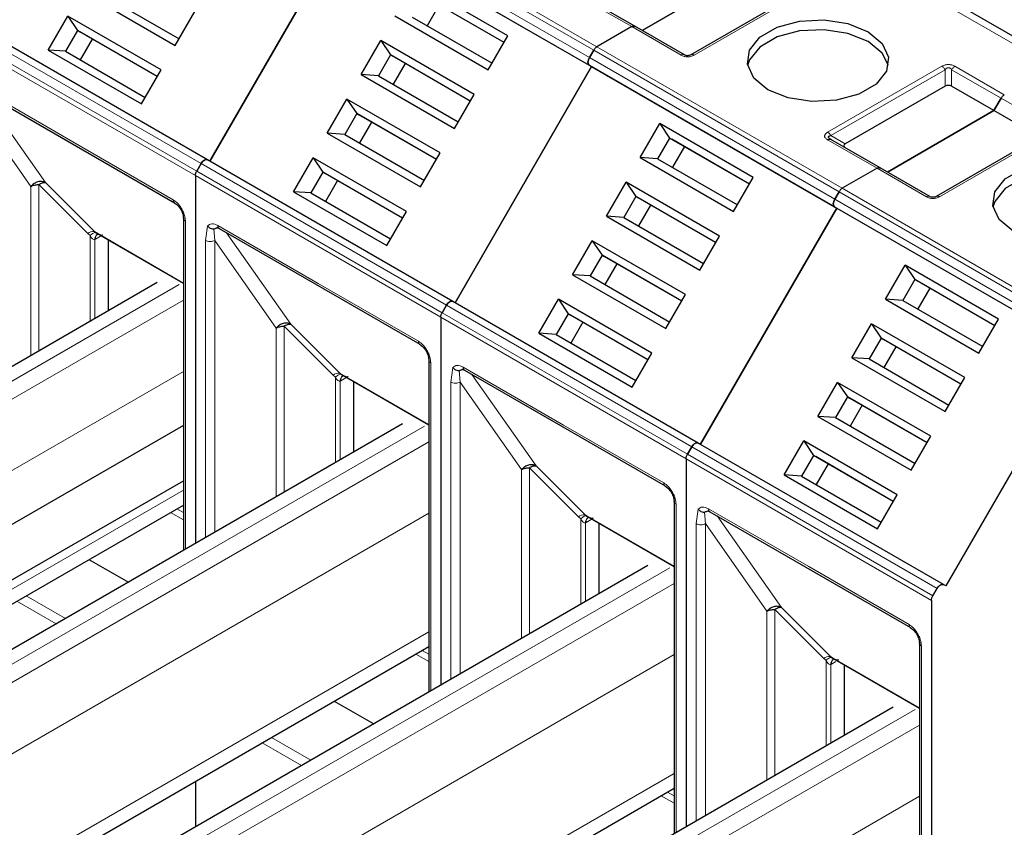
# Model space of a CAD drawing. Header units: millimetres. Extents: x 5 to 418, y 2 to 292.
# Tile 48 of 56: x 354 to 366, y 130 to 140. Entities that reach past the tile are written whole.
import ezdxf

# ---------------------------------------------------------------- set-up
doc = ezdxf.new("R2010")
doc.units = ezdxf.units.MM

msp = doc.modelspace()

# ---------------------------------------------------------------- linework, layer by layer
at = {"color": 7, "linetype": 'Continuous', "lineweight": 18}
for p, q in [((357.7325, 141.6451), (360.7306, 139.9143)), ((357.7725, 141.6874), (360.7706, 139.9566)), ((360.6777, 139.8227), (357.6796, 141.5535)), ((357.6796, 141.4611), (360.6777, 139.7303)), ((366.3428, 139.7117), (363.3446, 141.4425)), ((361.1952, 140.2017), (360.5918, 140.55)), ((363.3539, 140.6588), (361.9586, 139.8533)), ((355.9329, 138.5282), (352.9348, 140.259)), ((361.7986, 139.8533), (361.1952, 140.2017)), ((355.8634, 138.3808), (352.8653, 140.1116)), ((355.88, 138.4365), (352.8819, 140.1673)), ((360.7706, 139.9566), (363.7687, 138.2258)), ((363.6758, 138.0919), (360.6777, 139.8227)), ((360.7306, 139.9143), (363.7287, 138.1836)), ((360.6777, 139.7303), (363.6758, 137.9995)), ((363.5899, 138.9116), (364.9852, 139.7171)), ((365.1452, 139.7171), (365.7486, 139.3688)), ((363.6299, 138.8693), (365.0252, 139.6749)), ((365.0252, 139.4736), (365.0252, 139.6749)), ((365.1052, 139.6749), (365.7086, 139.3265)), ((365.1052, 139.6749), (365.1052, 139.4736)), ((353.1387, 139.5018), (354.3644, 138.7942)), ((353.2441, 139.4138), (354.0298, 138.2959)), ((353.101, 139.32), (353.8541, 138.2489)), ((365.7086, 139.3265), (366.312, 138.9782)), ((363.6299, 138.8693), (363.8042, 138.7687)), ((366.352, 138.9281), (364.9567, 138.1225)), ((354.3644, 138.7942), (355.59, 138.0866)), ((364.1933, 138.4709), (363.5899, 138.8192)), ((358.931, 136.7974), (355.9329, 138.5282)), ((358.8616, 136.65), (355.8634, 138.3808)), ((358.8781, 136.7058), (355.88, 138.4365)), ((364.7967, 138.1225), (364.1933, 138.4709)), ((354.5469, 137.6726), (353.9482, 138.2713)), ((353.9482, 138.2713), (353.9482, 136.24)), ((354.0298, 138.2959), (354.6285, 137.6972)), ((353.8541, 138.2489), (353.8538, 136.1855)), ((363.7287, 138.1836), (366.7269, 136.4528)), ((363.7687, 138.2258), (366.7669, 136.495)), ((366.674, 136.3611), (363.6758, 138.0919)), ((363.6758, 137.9995), (366.674, 136.2688)), ((355.7409, 137.8254), (355.7409, 133.8133)), ((354.5469, 137.6726), (354.5764, 137.6482)), ((355.7174, 137.0686), (354.6285, 137.6972)), ((355.986, 137.5892), (356.0103, 137.7646)), ((356.0991, 137.5892), (356.0874, 137.7301)), ((356.1368, 137.771), (357.3625, 137.0634)), ((356.2423, 137.683), (357.028, 136.5651)), ((354.5764, 137.6482), (354.5764, 136.6026)), ((354.6329, 137.5994), (354.6422, 137.6044)), ((354.6329, 136.6353), (354.6329, 137.5994)), ((354.7023, 137.6391), (354.6422, 137.6044)), ((355.986, 133.9548), (355.986, 137.5892)), ((356.0991, 137.5892), (356.8522, 136.5182)), ((356.0991, 134.0201), (356.0991, 137.5892)), ((357.3625, 137.0634), (358.5881, 136.3559)), ((349.2242, 133.3325), (355.6636, 137.0499)), ((349.4165, 133.2215), (355.7174, 136.859)), ((361.8763, 134.975), (358.8781, 136.7058)), ((361.9292, 135.0666), (358.931, 136.7974)), ((361.8597, 134.9192), (358.8616, 136.65)), ((356.8522, 136.5182), (356.852, 134.4548)), ((357.545, 135.9418), (356.9463, 136.5405)), ((356.9463, 136.5405), (356.9463, 134.5092)), ((357.028, 136.5651), (357.6267, 135.9664)), ((358.739, 136.0946), (358.739, 132.0825)), ((349.7936, 132.5683), (355.7174, 135.9881)), ((358.9841, 135.8585), (359.0084, 136.0339)), ((359.0973, 135.8584), (359.0855, 135.9994)), ((359.135, 136.0402), (360.3606, 135.3326)), ((357.545, 135.9418), (357.5745, 135.9174)), ((357.5745, 135.9174), (357.5745, 134.8719)), ((358.7156, 135.3378), (357.6267, 135.9664)), ((357.6311, 135.8686), (357.6403, 135.8736)), ((357.6311, 134.9045), (357.6311, 135.8686)), ((357.7005, 135.9083), (357.6403, 135.8736)), ((358.9841, 132.224), (358.9841, 135.8585)), ((359.0973, 135.8584), (359.8503, 134.7874)), ((359.0973, 132.2894), (359.0973, 135.8584)), ((359.2404, 135.9523), (360.0261, 134.8344)), ((358.6617, 135.3191), (352.2223, 131.6018)), ((360.3606, 135.3326), (361.5863, 134.6251)), ((358.7156, 135.1282), (352.4146, 131.4907)), ((364.9273, 133.3358), (361.9292, 135.0666)), ((364.8578, 133.1884), (361.8597, 134.9192)), ((364.8744, 133.2442), (361.8763, 134.975)), ((359.8503, 134.7874), (359.8501, 132.724)), ((360.5431, 134.211), (359.9445, 134.8098)), ((359.9445, 134.8098), (359.9445, 132.7784)), ((360.0261, 134.8344), (360.6248, 134.2356)), ((349.7936, 131.116), (355.7174, 134.5357)), ((355.7174, 134.2618), (355.6365, 134.3086)), ((361.7371, 134.3638), (361.7371, 130.3518)), ((361.9823, 134.1277), (362.0066, 134.3031)), ((362.1331, 134.3094), (363.3588, 133.6018)), ((358.7156, 134.2573), (352.7918, 130.8375)), ((355.5592, 134.2639), (355.7174, 134.1726)), ((360.5431, 134.211), (360.5726, 134.1866)), ((360.5726, 134.1866), (360.5726, 133.1411)), ((361.7137, 133.607), (360.6248, 134.2356)), ((360.6986, 134.1775), (360.6384, 134.1428)), ((362.0954, 134.1276), (362.0837, 134.2686)), ((362.2385, 134.2215), (363.0242, 133.1036)), ((360.6292, 134.1378), (360.6384, 134.1428)), ((360.6292, 133.1737), (360.6292, 134.1378)), ((361.9823, 130.4933), (361.9823, 134.1277)), ((362.0954, 134.1276), (362.8485, 133.0566)), ((362.0954, 130.5586), (362.0954, 134.1276)), ((361.6598, 133.5884), (355.2204, 129.871)), ((363.3588, 133.6018), (364.5844, 132.8943)), ((361.7137, 133.3974), (355.4128, 129.7599)), ((354.2746, 132.9669), (353.7935, 133.2446)), ((354.1615, 132.9016), (353.6804, 133.1793)), ((363.0242, 133.1036), (363.6229, 132.5049)), ((362.8485, 133.0566), (362.8482, 130.9932)), ((363.5413, 132.4803), (362.9426, 133.079)), ((362.9426, 133.079), (362.9426, 131.0476)), ((358.7156, 132.8049), (352.7918, 129.3852)), ((364.7353, 132.633), (364.7353, 126.9717)), ((361.7137, 132.5265), (355.7899, 129.1067)), ((358.5573, 132.5332), (358.7156, 132.4418)), ((358.7156, 132.531), (358.6346, 132.5778)), ((363.5413, 132.4803), (363.5708, 132.4559)), ((364.7118, 131.8762), (363.6229, 132.5049)), ((363.5708, 132.4559), (363.5708, 131.4103)), ((363.6273, 132.407), (363.6366, 132.412)), ((363.6273, 131.4429), (363.6273, 132.407)), ((363.6889, 132.4422), (363.6366, 132.412)), ((364.658, 131.8576), (358.2186, 128.1402)), ((364.7118, 131.6666), (358.4109, 128.0292)), ((357.1596, 131.1708), (356.6785, 131.4485)), ((357.2728, 131.2361), (356.7916, 131.5139)), ((361.7137, 131.0741), (355.7899, 127.6544)), ((364.7118, 130.7957), (358.788, 127.376)), ((361.5555, 130.8024), (361.7137, 130.711)), ((361.7137, 130.8002), (361.6327, 130.847))]:
    msp.add_line(p, q, dxfattribs=at)
at = {"color": 7, "linetype": 'Continuous', "lineweight": 25}
for p, q in [((356.0396, 138.559), (357.7062, 141.4457)), ((357.7062, 141.4457), (356.0396, 138.559)), ((357.7062, 141.4457), (360.7044, 139.7149)), ((366.4761, 139.7249), (363.4779, 141.4557)), ((362.6234, 140.9064), (361.3223, 140.1553)), ((361.3223, 140.1553), (362.6234, 140.9064)), ((359.6823, 140.0893), (358.5416, 140.7479)), ((363.3139, 140.6628), (361.9186, 139.8573)), ((354.4769, 140.6312), (355.6176, 139.9727)), ((354.6894, 140.6162), (355.6642, 140.0535)), ((359.6356, 140.0086), (358.6609, 140.5713)), ((359.6356, 140.0086), (358.6876, 140.5559)), ((361.2352, 140.2056), (360.6318, 140.5539)), ((358.8409, 140.4673), (358.6943, 140.2133)), ((356.0129, 138.5744), (353.0148, 140.3051)), ((354.0635, 139.9153), (354.3035, 140.3309)), ((355.4442, 139.6724), (354.3035, 140.3309)), ((354.3035, 140.3309), (354.4228, 140.1543)), ((355.6176, 139.9727), (355.8575, 140.3883)), ((358.3017, 140.3323), (359.4424, 139.6738)), ((358.5142, 140.3172), (359.489, 139.7545)), ((361.1952, 140.2017), (360.7706, 139.9566)), ((361.1952, 140.2017), (360.7706, 139.9566)), ((361.8386, 139.8573), (361.2352, 140.2056)), ((354.4228, 140.1543), (354.2761, 139.9003)), ((355.3975, 139.5916), (354.4228, 140.1543)), ((354.4228, 140.1543), (354.4494, 140.1389)), ((355.3975, 139.5916), (354.4494, 140.1389)), ((359.4424, 139.6738), (359.6823, 140.0893)), ((354.6028, 140.0504), (354.4561, 139.7964)), ((357.8883, 139.6164), (358.1283, 140.0319)), ((359.269, 139.3734), (358.1283, 140.0319)), ((358.1283, 140.0319), (358.2476, 139.8554)), ((354.0635, 139.9153), (355.2042, 139.2568)), ((354.2761, 139.9003), (354.0635, 139.9153)), ((354.2761, 139.9003), (355.2508, 139.3376)), ((358.2476, 139.8554), (358.1009, 139.6013)), ((359.2223, 139.2927), (358.2476, 139.8554)), ((358.2476, 139.8554), (358.2742, 139.84)), ((359.2223, 139.2926), (358.2742, 139.84)), ((360.6777, 139.8227), (360.7306, 139.9143)), ((360.7306, 139.9143), (360.6777, 139.8227)), ((358.4276, 139.7514), (358.2809, 139.4974)), ((360.7044, 139.7149), (359.0377, 136.8282)), ((359.0377, 136.8282), (360.7044, 139.7149)), ((360.6777, 139.7303), (360.7044, 139.7149)), ((360.6777, 139.7303), (360.7044, 139.7149)), ((360.7044, 139.7149), (363.7025, 137.9841)), ((355.2042, 139.2568), (355.4442, 139.6724)), ((357.8883, 139.6164), (359.029, 138.9579)), ((358.1009, 139.6013), (357.8883, 139.6164)), ((358.1009, 139.6013), (359.0756, 139.0386)), ((353.1553, 139.4651), (355.6066, 138.05)), ((365.0252, 139.4736), (363.8042, 138.7687)), ((365.6215, 139.1756), (365.1052, 139.4736)), ((359.029, 138.9579), (359.269, 139.3734)), ((357.475, 138.9005), (357.7149, 139.316)), ((358.8556, 138.6575), (357.7149, 139.316)), ((357.7149, 139.316), (357.8342, 139.1394)), ((365.7086, 139.3265), (365.6215, 139.1756)), ((365.6215, 139.1756), (365.7086, 139.3265)), ((357.8342, 139.1394), (357.6876, 138.8854)), ((358.809, 138.5767), (357.8342, 139.1394)), ((357.8342, 139.1394), (357.8609, 139.124)), ((358.809, 138.5767), (357.8609, 139.124)), ((364.3204, 138.4245), (365.6215, 139.1756)), ((365.6215, 139.1756), (364.3204, 138.4245)), ((366.1378, 138.8776), (365.6215, 139.1756)), ((358.0142, 139.0355), (357.8676, 138.7815)), ((361.2998, 138.6015), (361.5397, 139.0171)), ((362.6804, 138.3586), (361.5397, 139.0171)), ((361.5397, 139.0171), (361.659, 138.8405)), ((357.475, 138.9005), (358.6157, 138.2419)), ((357.6876, 138.8854), (357.475, 138.9005)), ((357.6876, 138.8854), (358.6623, 138.3227)), ((366.312, 138.932), (364.9167, 138.1265)), ((361.659, 138.8405), (361.5124, 138.5865)), ((362.6338, 138.2778), (361.659, 138.8405)), ((361.659, 138.8405), (361.6857, 138.8251)), ((362.6338, 138.2778), (361.6857, 138.8251)), ((361.839, 138.7366), (361.6924, 138.4825)), ((363.6261, 138.825), (363.6182, 138.8306)), ((364.2333, 138.4748), (363.6299, 138.8232)), ((358.6157, 138.2419), (358.8556, 138.6575)), ((355.9329, 138.5282), (355.88, 138.4365)), ((355.88, 138.4365), (355.9329, 138.5282)), ((359.011, 136.8436), (356.0129, 138.5744)), ((356.0396, 138.559), (356.0129, 138.5744)), ((357.0617, 138.1845), (357.3016, 138.6001)), ((358.4423, 137.9416), (357.3016, 138.6001)), ((357.3016, 138.6001), (357.4209, 138.4235)), ((361.2998, 138.6015), (362.4405, 137.943)), ((361.5124, 138.5865), (361.2998, 138.6015)), ((361.5124, 138.5865), (362.4871, 138.0237)), ((355.8634, 138.3808), (355.8634, 133.8841)), ((355.8634, 138.3808), (355.8634, 133.8841)), ((357.4209, 138.4235), (357.2742, 138.1695)), ((358.3956, 137.8608), (357.4209, 138.4235)), ((357.4209, 138.4235), (357.4476, 138.4081)), ((358.3956, 137.8608), (357.4476, 138.4081)), ((364.1933, 138.4709), (363.7687, 138.2258)), ((364.1933, 138.4709), (363.7687, 138.2258)), ((364.8367, 138.1265), (364.2333, 138.4748)), ((357.6009, 138.3196), (357.4543, 138.0656)), ((360.8865, 137.8856), (361.1264, 138.3012)), ((362.2671, 137.6426), (361.1264, 138.3012)), ((361.1264, 138.3012), (361.2457, 138.1246)), ((362.4405, 137.943), (362.6804, 138.3586)), ((357.0617, 138.1845), (358.2024, 137.526)), ((357.2742, 138.1695), (357.0617, 138.1845)), ((357.2742, 138.1695), (358.249, 137.6068)), ((363.7287, 138.1836), (363.6758, 138.0919)), ((363.6758, 138.0919), (363.7287, 138.1836)), ((361.2457, 138.1246), (361.099, 137.8705)), ((362.2204, 137.5619), (361.2457, 138.1246)), ((361.2457, 138.1246), (361.2724, 138.1092)), ((362.2204, 137.5619), (361.2724, 138.1092)), ((361.4257, 138.0206), (361.2791, 137.7666)), ((358.2024, 137.526), (358.4423, 137.9416)), ((362.0358, 135.0974), (363.7025, 137.9841)), ((363.7025, 137.9841), (362.0358, 135.0974)), ((363.6758, 137.9995), (363.7025, 137.9841)), ((363.6758, 137.9995), (363.7025, 137.9841)), ((363.7025, 137.9841), (366.7006, 136.2534)), ((355.7174, 137.858), (355.7174, 133.7998)), ((355.7176, 137.8548), (355.7174, 137.858)), ((360.8865, 137.8856), (362.0272, 137.2271)), ((361.099, 137.8705), (360.8865, 137.8856)), ((361.099, 137.8705), (362.0738, 137.3078)), ((354.6285, 137.6972), (354.6488, 137.6827)), ((354.6373, 137.689), (355.7174, 137.0654)), ((354.666, 137.6634), (354.6757, 137.6669)), ((356.1534, 137.7343), (358.6047, 136.3192)), ((354.7981, 137.5962), (354.7981, 136.7306)), ((360.4731, 137.1697), (360.7131, 137.5852)), ((361.8538, 136.9267), (360.7131, 137.5852)), ((360.7131, 137.5852), (360.8324, 137.4087)), ((362.0272, 137.2271), (362.2671, 137.6426)), ((360.8324, 137.4087), (360.6857, 137.1546)), ((361.8071, 136.846), (360.8324, 137.4087)), ((360.8324, 137.4087), (360.859, 137.3933)), ((361.8071, 136.8459), (360.859, 137.3933)), ((361.0124, 137.3047), (360.8657, 137.0507)), ((364.2979, 136.8707), (364.5379, 137.2863)), ((365.6786, 136.6278), (364.5379, 137.2863)), ((364.5379, 137.2863), (364.6572, 137.1097)), ((355.3969, 137.0763), (348.9575, 133.359)), ((360.4731, 137.1697), (361.6138, 136.5112)), ((360.6857, 137.1546), (360.4731, 137.1697)), ((360.6857, 137.1546), (361.6604, 136.5919)), ((364.6572, 137.1097), (364.5105, 136.8557)), ((365.6319, 136.547), (364.6572, 137.1097)), ((364.6572, 137.1097), (364.6838, 137.0943)), ((365.6319, 136.547), (364.6838, 137.0943)), ((364.8372, 137.0058), (364.6905, 136.7517)), ((359.0377, 136.8282), (359.011, 136.8436)), ((362.0092, 135.1128), (359.011, 136.8436)), ((360.0598, 136.4538), (360.2997, 136.8693)), ((361.4404, 136.2108), (360.2997, 136.8693)), ((360.2997, 136.8693), (360.419, 136.6927)), ((361.6138, 136.5112), (361.8538, 136.9267)), ((364.2979, 136.8707), (365.4386, 136.2122)), ((364.5105, 136.8557), (364.2979, 136.8707)), ((364.5105, 136.8557), (365.4852, 136.293)), ((358.8781, 136.7058), (358.931, 136.7974)), ((358.931, 136.7974), (358.8781, 136.7058)), ((360.419, 136.6927), (360.2724, 136.4387)), ((361.3938, 136.13), (360.419, 136.6927)), ((360.419, 136.6927), (360.4457, 136.6773)), ((358.8616, 136.65), (358.8616, 132.1533)), ((358.8616, 136.65), (358.8616, 132.1533)), ((361.3938, 136.13), (360.4457, 136.6773)), ((360.599, 136.5888), (360.4524, 136.3348)), ((363.8846, 136.1548), (364.1245, 136.5704)), ((365.2652, 135.9119), (364.1245, 136.5704)), ((364.1245, 136.5704), (364.2438, 136.3938)), ((365.4386, 136.2122), (365.6786, 136.6278)), ((360.0598, 136.4538), (361.2005, 135.7952)), ((360.2724, 136.4387), (360.0598, 136.4538)), ((360.2724, 136.4387), (361.2471, 135.876)), ((364.2438, 136.3938), (364.0972, 136.1398)), ((365.2186, 135.8311), (364.2438, 136.3938)), ((364.2438, 136.3938), (364.2705, 136.3784)), ((365.2186, 135.8311), (364.2705, 136.3784)), ((361.2005, 135.7952), (361.4404, 136.2108)), ((364.4238, 136.2899), (364.2772, 136.0358)), ((366.7006, 136.2534), (365.034, 133.3666)), ((358.7156, 136.1272), (358.7156, 132.069)), ((358.7158, 136.1241), (358.7156, 136.1272)), ((363.8846, 136.1548), (365.0253, 135.4963)), ((364.0972, 136.1398), (363.8846, 136.1548)), ((364.0972, 136.1398), (365.0719, 135.577)), ((359.1515, 136.0036), (361.6029, 134.5884)), ((357.6267, 135.9664), (357.6469, 135.952)), ((357.6354, 135.9582), (358.7156, 135.3347)), ((357.6641, 135.9326), (357.6738, 135.9361)), ((357.7962, 135.8654), (357.7962, 134.9998)), ((363.4713, 135.4389), (363.7112, 135.8545)), ((364.8519, 135.1959), (363.7112, 135.8545)), ((363.7112, 135.8545), (363.8305, 135.6779)), ((365.0253, 135.4963), (365.2652, 135.9119)), ((363.8305, 135.6779), (363.6838, 135.4238)), ((364.8052, 135.1152), (363.8305, 135.6779)), ((363.8305, 135.6779), (363.8572, 135.6625)), ((364.8052, 135.1152), (363.8572, 135.6625)), ((364.0105, 135.5739), (363.8639, 135.3199)), ((363.4713, 135.4389), (364.612, 134.7804)), ((363.6838, 135.4238), (363.4713, 135.4389)), ((363.6838, 135.4238), (364.6586, 134.8611)), ((355.7174, 135.3285), (344.5551, 128.8846)), ((358.395, 135.3455), (351.9557, 131.6282)), ((363.0579, 134.723), (363.2979, 135.1385)), ((364.4386, 134.48), (363.2979, 135.1385)), ((363.2979, 135.1385), (363.4172, 134.962)), ((364.612, 134.7804), (364.8519, 135.1959)), ((361.9292, 135.0666), (361.8763, 134.975)), ((361.8763, 134.975), (361.9292, 135.0666)), ((365.0073, 133.382), (362.0092, 135.1128)), ((362.0358, 135.0974), (362.0092, 135.1128)), ((361.8597, 134.9192), (361.8597, 130.4225)), ((361.8597, 134.9192), (361.8597, 130.4225)), ((363.4172, 134.962), (363.2705, 134.7079)), ((364.3919, 134.3993), (363.4172, 134.962)), ((363.4172, 134.962), (363.4438, 134.9466)), ((364.3919, 134.3992), (363.4438, 134.9466)), ((363.5972, 134.858), (363.4505, 134.604)), ((344.8485, 128.3765), (355.7174, 134.651)), ((363.0579, 134.723), (364.1986, 134.0645)), ((363.2705, 134.7079), (363.0579, 134.723)), ((363.2705, 134.7079), (364.2452, 134.1452)), ((364.1986, 134.0645), (364.4386, 134.48)), ((349.6831, 130.8718), (355.7174, 134.3553)), ((361.7137, 134.3965), (361.7137, 130.3382)), ((361.7139, 134.3933), (361.7137, 134.3965)), ((360.6248, 134.2356), (360.6451, 134.2212)), ((360.6335, 134.2274), (361.7137, 133.6039)), ((360.6623, 134.2018), (360.6719, 134.2053)), ((362.1497, 134.2728), (364.601, 132.8577)), ((360.7943, 134.1346), (360.7943, 133.2691)), ((354.5627, 133.6887), (355.0438, 133.4109)), ((361.3932, 133.6148), (354.9538, 129.8974)), ((364.8744, 133.2442), (364.9273, 133.3358)), ((365.034, 133.3666), (365.0073, 133.382)), ((364.8578, 133.1884), (364.8578, 126.3976)), ((352.6813, 129.141), (358.7156, 132.6245)), ((364.7118, 132.6657), (364.7118, 127.0043)), ((364.712, 132.6625), (364.7118, 132.6657)), ((363.6229, 132.5049), (363.6432, 132.4904)), ((363.6317, 132.4967), (364.7118, 131.8731)), ((363.6604, 132.471), (363.6701, 132.4745)), ((363.7925, 132.4038), (363.7925, 131.5383)), ((357.5608, 131.9579), (358.042, 131.6802)), ((364.3913, 131.884), (357.9519, 128.1666)), ((355.8634, 130.978), (355.8634, 130.4356)), ((355.8634, 130.978), (355.8634, 130.4225)), ((355.6794, 127.4102), (361.7137, 130.8937))]:
    msp.add_line(p, q, dxfattribs=at)
at = {"color": 7, "linetype": 'Continuous', "lineweight": 25, "flags": 128}
for points in [[(362.8591, 139.4314), (362.6864, 139.5738), (362.6085, 139.7416), (362.6348, 139.9147), (362.762, 140.0722), (362.9748, 140.195), (363.2476, 140.2685), (363.5474, 140.2836), (363.8382, 140.2386), (364.0847, 140.139)], [(364.0847, 140.0192), (363.8382, 140.1189), (363.5474, 140.1639), (363.2476, 140.1487), (362.9748, 140.0753), (362.762, 139.9524), (362.6348, 139.7949), (362.6115, 139.7253)], [(364.0847, 140.139), (364.2574, 139.9966), (364.3353, 139.8288), (364.309, 139.6557), (364.1818, 139.4982), (363.969, 139.3754), (363.6962, 139.3019), (363.3964, 139.2868), (363.1056, 139.3318), (362.8591, 139.4314)], [(364.3323, 139.7253), (364.2574, 139.8769), (364.0847, 140.0192)], [(365.8572, 137.7006), (365.6846, 137.843), (365.6067, 138.0108), (365.6329, 138.1839), (365.7601, 138.3414), (365.9729, 138.4643), (366.2457, 138.5377), (366.5456, 138.5528), (366.8363, 138.5079), (367.0829, 138.4082)], [(367.0829, 138.2884), (366.8363, 138.3881), (366.5456, 138.4331), (366.2457, 138.4179), (365.9729, 138.3445), (365.7601, 138.2216), (365.6329, 138.0642), (365.6096, 137.9945)], [(355.6039, 138.0518), (355.6055, 138.0507), (355.6066, 138.05)], [(358.6021, 136.321), (358.6036, 136.3199), (358.6047, 136.3192)], [(361.6002, 134.5902), (361.6018, 134.5891), (361.6029, 134.5884)], [(364.5983, 132.8594), (364.5999, 132.8583), (364.601, 132.8577)]]:
    msp.add_lwpolyline(points, dxfattribs=at)
at = {"color": 7, "linetype": 'Continuous', "lineweight": 18}
for centre, radius, start, end in [((355.6313, 138.0829), 0.0414, 174.79359, 228.71218), ((355.758, 137.8628), 0.0412, 191.12459, 245.37522), ((354.6169, 137.5879), 0.1099, 83.93525, 129.59813), ((354.7027, 137.6038), 0.0699, 120.50191, 183.60726), ((354.7096, 137.6108), 0.0677, 127.44584, 185.46637), ((356.1749, 137.7661), 0.0384, 172.74417, 235.94365), ((358.6294, 136.3521), 0.0414, 174.79359, 228.71218), ((358.7562, 136.132), 0.0412, 191.12459, 245.37522), ((359.173, 136.0353), 0.0384, 172.74417, 235.94365), ((357.615, 135.8572), 0.1099, 83.93525, 129.59813), ((357.7008, 135.873), 0.0699, 120.50191, 183.60726), ((357.7077, 135.88), 0.0677, 127.44584, 185.46637), ((361.6275, 134.6213), 0.0414, 174.79359, 228.71218), ((361.7543, 134.4012), 0.0412, 191.12459, 245.37522), ((362.1712, 134.3046), 0.0384, 172.74417, 235.94365), ((360.6132, 134.1264), 0.1099, 83.93525, 129.59813), ((360.699, 134.1422), 0.0699, 120.50191, 183.60726), ((360.7058, 134.1492), 0.0677, 127.44584, 185.46637), ((364.6257, 132.8905), 0.0414, 174.79359, 228.71218), ((364.7524, 132.6704), 0.0412, 191.12459, 245.37522), ((363.6113, 132.3956), 0.1099, 83.93525, 129.59813), ((363.6971, 132.4114), 0.0699, 120.50191, 183.60726), ((363.704, 132.4185), 0.0677, 127.44584, 185.46637)]:
    msp.add_arc(centre, radius, start, end, dxfattribs=at)
at = {"color": 7, "linetype": 'Continuous', "lineweight": 25}
for centre, major_axis, ratio, start_param, end_param in [((365.0652, 139.4044), (0.08, 0), 0.9998916, 1.0471975, 2.0943951), ((363.9242, 138.7456), (0.1386, 0), 0.3332972, 2.6179939, 3.6651915)]:
    msp.add_ellipse(centre, major_axis=major_axis, ratio=ratio, start_param=start_param, end_param=end_param, dxfattribs=at)
for points in [[(361.1952, 140.2017), (361.1989, 140.2036), (361.2063, 140.2073), (361.2169, 140.2096), (361.2269, 140.2094), (361.2324, 140.2069), (361.2352, 140.2056)], [(361.1952, 140.2017), (361.1989, 140.2036), (361.2063, 140.2073), (361.2169, 140.2096), (361.2269, 140.2094), (361.2324, 140.2069), (361.2352, 140.2056)], [(360.7306, 139.9143), (360.7334, 139.9188), (360.7389, 139.9277), (360.7488, 139.9394), (360.7595, 139.9494), (360.7669, 139.9542), (360.7706, 139.9566)], [(360.7306, 139.9143), (360.7334, 139.9188), (360.7389, 139.9277), (360.7488, 139.9394), (360.7595, 139.9494), (360.7669, 139.9542), (360.7706, 139.9566)], [(360.6777, 139.7303), (360.6731, 139.7344), (360.6638, 139.7425), (360.6598, 139.7662), (360.6638, 139.7944), (360.6731, 139.8133), (360.6777, 139.8227)], [(360.6777, 139.8227), (360.6731, 139.8133), (360.6638, 139.7944), (360.6598, 139.7662), (360.6638, 139.7425), (360.6731, 139.7344), (360.6777, 139.7303)], [(365.7086, 139.3265), (365.7114, 139.331), (365.7169, 139.3399), (365.7269, 139.3516), (365.7375, 139.3616), (365.7449, 139.3664), (365.7486, 139.3688)], [(365.7086, 139.3265), (365.7114, 139.331), (365.7169, 139.3399), (365.7269, 139.3516), (365.7375, 139.3616), (365.7449, 139.3664), (365.7486, 139.3688)], [(363.5899, 138.8192), (363.5936, 138.8211), (363.601, 138.8249), (363.6117, 138.8271), (363.6216, 138.8269), (363.6271, 138.8244), (363.6299, 138.8232)], [(356.0129, 138.5744), (356.0071, 138.5763), (355.9954, 138.5803), (355.9729, 138.5719), (355.9504, 138.5544), (355.9387, 138.5369), (355.9329, 138.5282)], [(355.9329, 138.5282), (355.9387, 138.5369), (355.9504, 138.5544), (355.9729, 138.5719), (355.9954, 138.5803), (356.0071, 138.5763), (356.0129, 138.5744)], [(355.8634, 138.3808), (355.8636, 138.3852), (355.8641, 138.394), (355.8674, 138.4082), (355.8726, 138.4227), (355.8775, 138.4319), (355.88, 138.4365)], [(355.8634, 138.3808), (355.8636, 138.3852), (355.8641, 138.394), (355.8674, 138.4082), (355.8726, 138.4227), (355.8775, 138.4319), (355.88, 138.4365)], [(364.1933, 138.4709), (364.197, 138.4728), (364.2044, 138.4766), (364.2151, 138.4788), (364.225, 138.4786), (364.2305, 138.4761), (364.2333, 138.4748)], [(364.1933, 138.4709), (364.197, 138.4728), (364.2044, 138.4766), (364.2151, 138.4788), (364.225, 138.4786), (364.2305, 138.4761), (364.2333, 138.4748)], [(353.8541, 138.2489), (353.8606, 138.2523), (353.8736, 138.259), (353.897, 138.2659), (353.9221, 138.2705), (353.9395, 138.271), (353.9482, 138.2713)], [(363.7287, 138.1836), (363.7315, 138.188), (363.737, 138.1969), (363.747, 138.2086), (363.7576, 138.2186), (363.765, 138.2234), (363.7687, 138.2258)], [(363.7287, 138.1836), (363.7315, 138.188), (363.737, 138.1969), (363.747, 138.2086), (363.7576, 138.2186), (363.765, 138.2234), (363.7687, 138.2258)], [(363.6758, 138.0919), (363.6712, 138.0825), (363.6619, 138.0636), (363.6579, 138.0354), (363.6619, 138.0117), (363.6712, 138.0036), (363.6758, 137.9995)], [(363.6758, 137.9995), (363.6712, 138.0036), (363.6619, 138.0117), (363.6579, 138.0354), (363.6619, 138.0636), (363.6712, 138.0825), (363.6758, 138.0919)], [(358.931, 136.7974), (358.9369, 136.8061), (358.9486, 136.8236), (358.971, 136.8411), (358.9935, 136.8495), (359.0052, 136.8456), (359.011, 136.8436)], [(359.011, 136.8436), (359.0052, 136.8456), (358.9935, 136.8495), (358.971, 136.8411), (358.9486, 136.8236), (358.9369, 136.8061), (358.931, 136.7974)], [(358.8616, 136.65), (358.8618, 136.6544), (358.8622, 136.6632), (358.8656, 136.6775), (358.8707, 136.6919), (358.8757, 136.7011), (358.8781, 136.7058)], [(358.8616, 136.65), (358.8618, 136.6544), (358.8622, 136.6632), (358.8656, 136.6775), (358.8707, 136.6919), (358.8757, 136.7011), (358.8781, 136.7058)], [(356.8522, 136.5182), (356.8587, 136.5215), (356.8717, 136.5282), (356.8951, 136.5351), (356.9202, 136.5397), (356.9376, 136.5403), (356.9463, 136.5405)], [(362.0092, 135.1128), (362.0033, 135.1148), (361.9916, 135.1187), (361.9692, 135.1104), (361.9467, 135.0928), (361.935, 135.0753), (361.9292, 135.0666)], [(361.9292, 135.0666), (361.935, 135.0753), (361.9467, 135.0928), (361.9692, 135.1104), (361.9916, 135.1187), (362.0033, 135.1148), (362.0092, 135.1128)], [(361.8597, 134.9192), (361.8599, 134.9236), (361.8603, 134.9324), (361.8637, 134.9467), (361.8689, 134.9611), (361.8738, 134.9703), (361.8763, 134.975)], [(361.8597, 134.9192), (361.8599, 134.9236), (361.8603, 134.9324), (361.8637, 134.9467), (361.8689, 134.9611), (361.8738, 134.9703), (361.8763, 134.975)], [(359.8503, 134.7874), (359.8568, 134.7907), (359.8699, 134.7974), (359.8932, 134.8044), (359.9183, 134.8089), (359.9357, 134.8095), (359.9445, 134.8098)], [(364.9273, 133.3358), (364.9331, 133.3446), (364.9448, 133.362), (364.9673, 133.3796), (364.9898, 133.388), (365.0015, 133.384), (365.0073, 133.382)], [(364.8578, 133.1884), (364.858, 133.1928), (364.8585, 133.2016), (364.8618, 133.2159), (364.867, 133.2303), (364.8719, 133.2396), (364.8744, 133.2442)], [(362.8485, 133.0566), (362.855, 133.0599), (362.868, 133.0666), (362.8914, 133.0736), (362.9164, 133.0781), (362.9339, 133.0787), (362.9426, 133.079)]]:
    msp.add_open_spline(points, degree=3, dxfattribs=at)
at = {"color": 7, "linetype": 'Continuous', "lineweight": 18}
for points in [[(361.8386, 139.8573), (361.8358, 139.8585), (361.8303, 139.861), (361.8203, 139.8613), (361.8097, 139.859), (361.8023, 139.8552), (361.7986, 139.8533)], [(361.9586, 139.8533), (361.9548, 139.8552), (361.9474, 139.859), (361.9368, 139.8613), (361.9269, 139.861), (361.9213, 139.8585), (361.9186, 139.8573)], [(364.9852, 139.7171), (364.989, 139.7147), (364.9964, 139.71), (365.007, 139.6999), (365.0169, 139.6882), (365.0225, 139.6793), (365.0252, 139.6749)], [(365.1052, 139.6749), (365.108, 139.6793), (365.1135, 139.6882), (365.1235, 139.6999), (365.1341, 139.71), (365.1415, 139.7147), (365.1452, 139.7171)], [(363.5899, 138.9116), (363.5936, 138.9092), (363.601, 138.9044), (363.6117, 138.8944), (363.6216, 138.8827), (363.6271, 138.8738), (363.6299, 138.8693)], [(364.8367, 138.1265), (364.8339, 138.1277), (364.8284, 138.1303), (364.8185, 138.1305), (364.8078, 138.1282), (364.8004, 138.1244), (364.7967, 138.1225)], [(364.9567, 138.1225), (364.953, 138.1244), (364.9456, 138.1282), (364.9349, 138.1305), (364.925, 138.1303), (364.9195, 138.1277), (364.9167, 138.1265)], [(355.986, 137.5892), (355.9943, 137.5855), (356.0108, 137.5779), (356.0426, 137.5746), (356.0744, 137.5778), (356.0909, 137.5854), (356.0991, 137.5892)], [(358.9841, 135.8585), (358.9924, 135.8547), (359.0089, 135.8471), (359.0407, 135.8438), (359.0725, 135.8471), (359.089, 135.8546), (359.0973, 135.8584)], [(361.9823, 134.1277), (361.9905, 134.1239), (362.0071, 134.1163), (362.0388, 134.113), (362.0706, 134.1163), (362.0871, 134.1238), (362.0954, 134.1276)]]:
    msp.add_open_spline(points, degree=3, dxfattribs=at)
for points, knots in [([(361.9586, 139.8533), (361.9454, 139.8468), (361.9271, 139.8377), (361.8969, 139.8325), (361.8758, 139.8317), (361.8551, 139.8331), (361.8275, 139.8389), (361.8105, 139.8473), (361.7986, 139.8533)], [0, 0, 0, 0, 0.2823256, 0.3956386, 0.5177702, 0.6311071, 0.7404354, 1, 1, 1, 1]), ([(364.9852, 139.7171), (364.9984, 139.7236), (365.0167, 139.7327), (365.0469, 139.738), (365.068, 139.7387), (365.0887, 139.7373), (365.1163, 139.7315), (365.1333, 139.7231), (365.1452, 139.7171)], [0, 0, 0, 0, 0.28232556, 0.3956386, 0.51777025, 0.63110711, 0.74043539, 1, 1, 1, 1]), ([(365.0252, 139.6749), (365.0309, 139.6819), (365.0388, 139.6917), (365.0553, 139.6991), (365.0674, 139.7002), (365.0789, 139.6979), (365.0929, 139.6901), (365.1001, 139.6812), (365.1052, 139.6749)], [0, 0, 0, 0, 0.2915567, 0.4094353, 0.5237228, 0.6250088, 0.734944, 1, 1, 1, 1]), ([(363.5899, 138.8192), (363.5787, 138.8268), (363.5629, 138.8374), (363.5537, 138.8548), (363.5524, 138.867), (363.5549, 138.8789), (363.5648, 138.8949), (363.5795, 138.9047), (363.5899, 138.9116)], [0, 0, 0, 0, 0.2823256, 0.3956386, 0.5177703, 0.6311071, 0.7404354, 1, 1, 1, 1]), ([(355.59, 138.0866), (355.609, 138.0734), (355.6383, 138.0528), (355.6734, 138.0109), (355.6974, 137.9745), (355.7169, 137.9355), (355.7357, 137.8841), (355.7388, 137.8484), (355.7409, 137.8254)], [0, 0, 0, 0, 0.239443, 0.3695074, 0.4999998, 0.6300645, 0.760557, 1, 1, 1, 1]), ([(364.9567, 138.1225), (364.9436, 138.116), (364.9252, 138.107), (364.895, 138.1017), (364.8739, 138.1009), (364.8532, 138.1023), (364.8256, 138.1081), (364.8086, 138.1166), (364.7967, 138.1225)], [0, 0, 0, 0, 0.2823256, 0.3956386, 0.5177702, 0.6311071, 0.7404354, 1, 1, 1, 1]), ([(356.0103, 137.7646), (356.0178, 137.7719), (356.0329, 137.7863), (356.0642, 137.7931), (356.0992, 137.7898), (356.1243, 137.7772), (356.1368, 137.771)], [0, 0, 0, 0, 0.2492254, 0.4999518, 0.7492335, 1, 1, 1, 1]), ([(354.5764, 137.6482), (354.5834, 137.6545), (354.5977, 137.6674), (354.618, 137.6795), (354.6359, 137.6856), (354.6445, 137.6837), (354.6488, 137.6827)], [0, 0, 0, 0, 0.2460807, 0.5, 0.7539193, 1, 1, 1, 1]), ([(354.6488, 137.6827), (354.6653, 137.673), (354.6877, 137.6597), (354.7155, 137.6539), (354.7268, 137.6545), (354.731, 137.6561), (354.733, 137.6569)], [0, 0, 0, 0, 0.6068166, 0.8244318, 0.9155486, 1, 1, 1, 1]), ([(354.6329, 137.5994), (354.631, 137.5989), (354.6269, 137.5978), (354.6178, 137.5994), (354.5978, 137.612), (354.5855, 137.6328), (354.5764, 137.6482)], [0, 0, 0, 0, 0.0804047, 0.1687507, 0.3816896, 1, 1, 1, 1]), ([(358.5881, 136.3559), (358.6071, 136.3426), (358.6364, 136.3221), (358.6715, 136.2801), (358.6955, 136.2437), (358.7151, 136.2047), (358.7338, 136.1533), (358.737, 136.1177), (358.739, 136.0946)], [0, 0, 0, 0, 0.239443, 0.3695074, 0.4999998, 0.6300645, 0.760557, 1, 1, 1, 1]), ([(359.0084, 136.0339), (359.016, 136.0411), (359.0311, 136.0555), (359.0623, 136.0623), (359.0973, 136.059), (359.1224, 136.0465), (359.135, 136.0402)], [0, 0, 0, 0, 0.2492254, 0.4999518, 0.7492335, 1, 1, 1, 1]), ([(357.5745, 135.9174), (357.5815, 135.9238), (357.5959, 135.9366), (357.6161, 135.9487), (357.634, 135.9548), (357.6427, 135.9529), (357.6469, 135.952)], [0, 0, 0, 0, 0.2460807, 0.5, 0.7539193, 1, 1, 1, 1]), ([(357.6311, 135.8686), (357.6291, 135.8681), (357.625, 135.867), (357.6159, 135.8686), (357.5959, 135.8812), (357.5836, 135.902), (357.5745, 135.9174)], [0, 0, 0, 0, 0.0804047, 0.1687507, 0.3816896, 1, 1, 1, 1]), ([(357.6469, 135.952), (357.6634, 135.9422), (357.6858, 135.9289), (357.7136, 135.9231), (357.7249, 135.9237), (357.7291, 135.9254), (357.7311, 135.9262)], [0, 0, 0, 0, 0.6068166, 0.8244318, 0.9155486, 1, 1, 1, 1]), ([(361.5863, 134.6251), (361.6053, 134.6118), (361.6345, 134.5913), (361.6697, 134.5493), (361.6937, 134.513), (361.7132, 134.474), (361.732, 134.4225), (361.7351, 134.3869), (361.7371, 134.3638)], [0, 0, 0, 0, 0.239443, 0.3695074, 0.4999998, 0.6300645, 0.760557, 1, 1, 1, 1]), ([(362.0066, 134.3031), (362.0141, 134.3103), (362.0292, 134.3247), (362.0604, 134.3315), (362.0955, 134.3282), (362.1205, 134.3157), (362.1331, 134.3094)], [0, 0, 0, 0, 0.2492254, 0.4999518, 0.7492335, 1, 1, 1, 1]), ([(360.5726, 134.1866), (360.5797, 134.193), (360.594, 134.2059), (360.6142, 134.218), (360.6322, 134.2241), (360.6408, 134.2221), (360.6451, 134.2212)], [0, 0, 0, 0, 0.2460807, 0.5, 0.7539193, 1, 1, 1, 1]), ([(360.6292, 134.1378), (360.6273, 134.1373), (360.6232, 134.1362), (360.614, 134.1378), (360.5941, 134.1505), (360.5818, 134.1712), (360.5726, 134.1866)], [0, 0, 0, 0, 0.0804047, 0.1687507, 0.3816896, 1, 1, 1, 1]), ([(360.6451, 134.2212), (360.6615, 134.2114), (360.6839, 134.1981), (360.7118, 134.1923), (360.7231, 134.1929), (360.7272, 134.1946), (360.7292, 134.1954)], [0, 0, 0, 0, 0.6068166, 0.8244318, 0.9155486, 1, 1, 1, 1]), ([(364.5844, 132.8943), (364.6034, 132.881), (364.6327, 132.8605), (364.6678, 132.8185), (364.6918, 132.7822), (364.7113, 132.7432), (364.7301, 132.6917), (364.7332, 132.6561), (364.7353, 132.633)], [0, 0, 0, 0, 0.23944297, 0.36950744, 0.49999981, 0.63006447, 0.76055703, 1, 1, 1, 1]), ([(363.5708, 132.4559), (363.5778, 132.4622), (363.5921, 132.4751), (363.6124, 132.4872), (363.6303, 132.4933), (363.6389, 132.4913), (363.6432, 132.4904)], [0, 0, 0, 0, 0.2460807, 0.5, 0.7539193, 1, 1, 1, 1]), ([(363.6432, 132.4904), (363.6597, 132.4806), (363.6821, 132.4673), (363.7099, 132.4616), (363.7212, 132.4621), (363.7254, 132.4638), (363.7274, 132.4646)], [0, 0, 0, 0, 0.6068166, 0.8244318, 0.9155486, 1, 1, 1, 1]), ([(363.6273, 132.407), (363.6254, 132.4065), (363.6213, 132.4054), (363.6122, 132.4071), (363.5922, 132.4197), (363.5799, 132.4404), (363.5708, 132.4559)], [0, 0, 0, 0, 0.0804047, 0.1687507, 0.3816896, 1, 1, 1, 1])]:
    msp.add_open_spline(points, degree=3, knots=knots, dxfattribs=at)
at = {"color": 7, "linetype": 'Continuous', "lineweight": 25}
for points, knots in [([(361.9186, 139.8573), (361.9129, 139.8544), (361.905, 139.8502), (361.8885, 139.8469), (361.8764, 139.8463), (361.8649, 139.8475), (361.8509, 139.8509), (361.8437, 139.8546), (361.8386, 139.8573)], [0, 0, 0, 0, 0.29155666, 0.40943532, 0.52372283, 0.62500884, 0.73494402, 1, 1, 1, 1]), ([(363.6299, 138.8232), (363.6213, 138.8285), (363.6092, 138.8359), (363.5999, 138.8474), (363.5985, 138.8547), (363.6014, 138.8608), (363.6112, 138.8666), (363.6221, 138.8682), (363.6299, 138.8693)], [0, 0, 0, 0, 0.2915567, 0.4094353, 0.5237228, 0.6250088, 0.734944, 1, 1, 1, 1]), ([(354.0298, 138.2959), (354.0163, 138.3015), (353.9891, 138.3127), (353.9392, 138.3073), (353.8904, 138.2863), (353.8662, 138.2614), (353.8541, 138.2489)], [0, 0, 0, 0, 0.249998, 0.4999987, 0.7499993, 1, 1, 1, 1]), ([(353.9482, 138.2713), (353.956, 138.2762), (353.9717, 138.2859), (353.994, 138.2945), (354.0142, 138.2987), (354.0246, 138.2968), (354.0298, 138.2959)], [0, 0, 0, 0, 0.25000131, 0.50000262, 0.75000393, 1, 1, 1, 1]), ([(355.6027, 138.0525), (355.6178, 138.0419), (355.6481, 138.0207), (355.6862, 137.968), (355.7128, 137.9086), (355.716, 137.8718), (355.7176, 137.8535)], [0, 0, 0, 0, 0.2499985, 0.499998, 0.7499985, 1, 1, 1, 1]), ([(364.9167, 138.1265), (364.9111, 138.1236), (364.9031, 138.1195), (364.8866, 138.1161), (364.8745, 138.1155), (364.863, 138.1167), (364.849, 138.1201), (364.8418, 138.1238), (364.8367, 138.1265)], [0, 0, 0, 0, 0.2915567, 0.4094353, 0.5237228, 0.6250088, 0.734944, 1, 1, 1, 1]), ([(356.0103, 137.7646), (356.0152, 137.7597), (356.0255, 137.7493), (356.0464, 137.7374), (356.0681, 137.7306), (356.0819, 137.7303), (356.0874, 137.7301)], [0, 0, 0, 0, 0.2392567, 0.5015013, 0.8007506, 1, 1, 1, 1]), ([(356.0874, 137.7301), (356.0891, 137.7303), (356.0928, 137.7307), (356.1018, 137.7336), (356.114, 137.7392), (356.1273, 137.7453), (356.1386, 137.7491), (356.1447, 137.7505), (356.1468, 137.751)], [0, 0, 0, 0, 0.077668, 0.1661398, 0.3954533, 0.6672433, 0.8863212, 1, 1, 1, 1]), ([(356.1253, 137.7443), (356.1252, 137.7442), (356.124, 137.7437), (356.1317, 137.7454), (356.1472, 137.7373), (356.1536, 137.7339)], [0, 0, 0, 0, 0.0729908, 0.6169306, 1, 1, 1, 1]), ([(357.028, 136.5651), (357.0144, 136.5707), (356.9873, 136.5819), (356.9373, 136.5765), (356.8886, 136.5556), (356.8643, 136.5306), (356.8522, 136.5182)], [0, 0, 0, 0, 0.249998, 0.4999987, 0.7499993, 1, 1, 1, 1]), ([(356.9463, 136.5405), (356.9542, 136.5454), (356.9699, 136.5551), (356.9921, 136.5637), (357.0123, 136.5679), (357.0228, 136.5661), (357.028, 136.5651)], [0, 0, 0, 0, 0.25000131, 0.50000262, 0.75000393, 1, 1, 1, 1]), ([(358.6009, 136.3217), (358.616, 136.3111), (358.6462, 136.2899), (358.6844, 136.2372), (358.7109, 136.1778), (358.7142, 136.1411), (358.7158, 136.1227)], [0, 0, 0, 0, 0.24999846, 0.49999795, 0.74999846, 1, 1, 1, 1]), ([(359.0084, 136.0339), (359.0133, 136.0289), (359.0236, 136.0186), (359.0445, 136.0066), (359.0662, 135.9998), (359.08, 135.9995), (359.0855, 135.9994)], [0, 0, 0, 0, 0.2392567, 0.5015013, 0.8007506, 1, 1, 1, 1]), ([(359.0855, 135.9994), (359.0873, 135.9995), (359.091, 135.9999), (359.1, 136.0028), (359.1121, 136.0084), (359.1255, 136.0145), (359.1367, 136.0183), (359.1428, 136.0197), (359.1449, 136.0202)], [0, 0, 0, 0, 0.077668, 0.1661398, 0.3954533, 0.6672433, 0.8863212, 1, 1, 1, 1]), ([(359.1235, 136.0135), (359.1233, 136.0135), (359.1222, 136.0129), (359.1298, 136.0146), (359.1454, 136.0065), (359.1518, 136.0031)], [0, 0, 0, 0, 0.0729908, 0.6169306, 1, 1, 1, 1]), ([(360.0261, 134.8344), (360.0125, 134.84), (359.9854, 134.8512), (359.9354, 134.8457), (359.8867, 134.8248), (359.8624, 134.7998), (359.8503, 134.7874)], [0, 0, 0, 0, 0.24999798, 0.49999865, 0.74999933, 1, 1, 1, 1]), ([(359.9445, 134.8098), (359.9523, 134.8146), (359.968, 134.8243), (359.9903, 134.833), (360.0105, 134.8371), (360.0209, 134.8353), (360.0261, 134.8344)], [0, 0, 0, 0, 0.2500013, 0.5000026, 0.7500039, 1, 1, 1, 1]), ([(361.599, 134.5909), (361.6141, 134.5803), (361.6443, 134.5592), (361.6825, 134.5064), (361.7091, 134.447), (361.7123, 134.4103), (361.7139, 134.3919)], [0, 0, 0, 0, 0.2499985, 0.499998, 0.7499985, 1, 1, 1, 1]), ([(362.0066, 134.3031), (362.0115, 134.2981), (362.0217, 134.2878), (362.0427, 134.2759), (362.0643, 134.269), (362.0781, 134.2687), (362.0837, 134.2686)], [0, 0, 0, 0, 0.2392567, 0.5015013, 0.8007506, 1, 1, 1, 1]), ([(362.0837, 134.2686), (362.0854, 134.2688), (362.0891, 134.2691), (362.0981, 134.2721), (362.1102, 134.2776), (362.1236, 134.2837), (362.1348, 134.2875), (362.1409, 134.2889), (362.143, 134.2894)], [0, 0, 0, 0, 0.077668, 0.1661398, 0.3954533, 0.6672433, 0.8863212, 1, 1, 1, 1]), ([(362.1216, 134.2827), (362.1215, 134.2827), (362.1203, 134.2821), (362.1279, 134.2838), (362.1435, 134.2757), (362.1499, 134.2723)], [0, 0, 0, 0, 0.0729908, 0.6169306, 1, 1, 1, 1]), ([(363.0242, 133.1036), (363.0107, 133.1092), (362.9835, 133.1204), (362.9336, 133.1149), (362.8848, 133.094), (362.8606, 133.069), (362.8485, 133.0566)], [0, 0, 0, 0, 0.249998, 0.4999987, 0.7499993, 1, 1, 1, 1]), ([(362.9426, 133.079), (362.9504, 133.0838), (362.9661, 133.0935), (362.9884, 133.1022), (363.0086, 133.1063), (363.019, 133.1045), (363.0242, 133.1036)], [0, 0, 0, 0, 0.2500013, 0.5000026, 0.7500039, 1, 1, 1, 1]), ([(364.5971, 132.8601), (364.6122, 132.8495), (364.6425, 132.8284), (364.6806, 132.7757), (364.7072, 132.7162), (364.7104, 132.6795), (364.712, 132.6611)], [0, 0, 0, 0, 0.2499985, 0.499998, 0.7499985, 1, 1, 1, 1])]:
    msp.add_open_spline(points, degree=3, knots=knots, dxfattribs=at)

doc.saveas('drawing.dxf')
